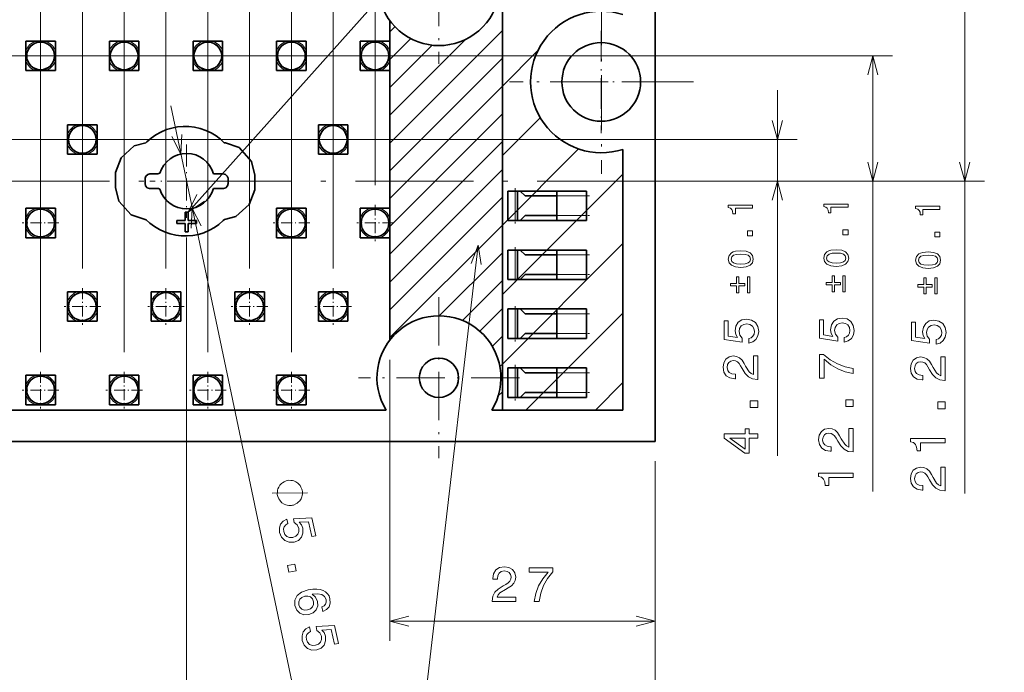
# Model space of a CAD drawing. Extents: x 0 to 594, y 0 to 420.
# Tile 15 of 33: x 284 to 384, y 99 to 165. Entities that reach past the tile are written whole.
import ezdxf

# ---------------------------------------------------------------- set-up
doc = ezdxf.new("R2010")
doc.units = 0
doc.linetypes.add('DASHDOT', pattern=[18.5, 12, -3, 0.5, -3])

msp = doc.modelspace()

# ---------------------------------------------------------------- linework, layer by layer
at = {"color": 7, "lineweight": 13}
for p, q in [((320.5, 148.112549), (320.5, 379.766113)), ((316.25, 139.612549), (316.25, 371.638702)), ((312, 131.112549), (312, 363.13324)), ((307.75, 139.612549), (307.75, 354.249786)), ((303.5, 131.112549), (303.5, 344.988281)), ((299.25, 139.612549), (299.25, 334.592743)), ((295, 131.112549), (295, 326.08728)), ((290.75, 139.612549), (290.75, 317.872833)), ((286.5, 131.112549), (286.5, 309.614685)), ((380.457062, 116.712761), (380.457062, 169.75)), ((322, 163.696396), (322.522888, 164.219269)), ((322, 152.38269), (333.457336, 163.840027)), ((322, 160.867966), (324.138153, 163.006119)), ((322, 155.211121), (329.731232, 162.942352)), ((322, 158.039536), (326.308472, 162.348022)), ((213.862549, 161.25), (373.117462, 161.25)), ((333.457336, 158.183167), (337.065674, 161.791504)), ((371.117462, 116.925026), (371.117462, 161.25)), ((322, 149.55426), (333.457336, 161.011597)), ((323.77417, 148.5), (333.457336, 158.183167)), ((361.409332, 120.556541), (361.409332, 157.75)), ((299.729553, 156.157379), (314.060852, 88.028999)), ((326.6026, 148.5), (333.457336, 155.354736)), ((333.457336, 151.112091), (337.311127, 154.965881)), ((218.112549, 152.75), (363.409332, 152.75)), ((329.43103, 148.5), (333.457336, 152.526306)), ((333.457336, 144.041031), (341.204834, 151.788544)), ((345.708405, 151.740234), (345.708405, 125.199997)), ((332.25946, 148.5), (333.457336, 149.697891)), ((333.457336, 136.969971), (345.708405, 149.221039)), ((322, 138.240555), (332.25946, 148.5)), ((322, 141.06897), (329.43103, 148.5)), ((322, 143.8974), (326.6026, 148.5)), ((322, 146.72583), (323.77417, 148.5)), ((351, 148.5), (363.409332, 148.5)), ((351, 148.5), (373.117462, 148.5)), ((365.326813, 148.5), (382.457062, 148.5)), ((334.75, 147.5), (334.75, 144.5)), ((322, 135.412125), (333.457336, 146.869461)), ((342, 147), (339, 147)), ((339, 145), (342, 145)), ((322, 132.583694), (333.457336, 144.041031)), ((301.340332, 142.762497), (301.340332, 53.312241)), ((333.457336, 129.898895), (345.708405, 142.149963)), ((327.03537, 134.790634), (333.457336, 141.212601)), ((334.75, 141.5), (334.75, 138.5)), ((342, 141), (339, 141)), ((329.39743, 134.32428), (333.457336, 138.384171)), ((339, 139), (342, 139)), ((331.143921, 133.24234), (333.457336, 135.555756)), ((334.75, 135.5), (334.75, 132.5)), ((335.829498, 125.199997), (345.708405, 135.078888)), ((342, 135), (339, 135)), ((332.427582, 131.697571), (333.457336, 132.727325)), ((339, 133), (342, 133)), ((322, 130.332764), (322, 101.744347)), ((333.190338, 129.631897), (333.457336, 129.898895)), ((334.75, 129.5), (334.75, 126.5)), ((342, 129), (339, 129)), ((342.900574, 125.199997), (345.708405, 128.007828)), ((333.004303, 126.617432), (333.457336, 127.070465)), ((339, 127), (342, 127)), ((345.708405, 125.199997), (333.457336, 125.199997)), ((349, 120), (349, 33.643051)), ((349, 120), (349, 101.744347)), ((349, 120), (349, 81.580574)), ((349, 120), (349, 44.355148)), ((322, 103.744347), (349, 103.744347))]:
    msp.add_line(p, q, dxfattribs=at)
at = {"color": 7, "linetype": 'DASHDOT', "lineweight": 13, "ltscale": 0.403}
msp.add_line((327, 176.559998), (327, 160.440002), dxfattribs=at)
at = {"color": 7, "lineweight": 35}
for p, q in [((349, 175), (349, 122)), ((333.457336, 125.199997), (333.457336, 171.800003)), ((322, 164.833939), (322, 132.332764)), ((285, 162.75), (286.00354, 162.75)), ((285, 161.746445), (285, 162.75)), ((286.00354, 162.75), (286.5, 162.75)), ((286.5, 162.75), (286.99646, 162.75)), ((286.99646, 162.75), (288, 162.75)), ((288, 162.75), (288, 161.746445)), ((293.5, 162.75), (294.50354, 162.75)), ((293.5, 161.746445), (293.5, 162.75)), ((294.50354, 162.75), (295, 162.75)), ((295, 162.75), (295.49646, 162.75)), ((295.49646, 162.75), (296.5, 162.75)), ((296.5, 162.75), (296.5, 161.746445)), ((302, 162.75), (303.00354, 162.75)), ((302, 161.746445), (302, 162.75)), ((303.00354, 162.75), (303.5, 162.75)), ((303.5, 162.75), (303.99646, 162.75)), ((303.99646, 162.75), (305, 162.75)), ((305, 162.75), (305, 161.746445)), ((310.5, 162.75), (311.50354, 162.75)), ((310.5, 161.746445), (310.5, 162.75)), ((311.50354, 162.75), (312, 162.75)), ((312, 162.75), (312.49646, 162.75)), ((312.49646, 162.75), (313.5, 162.75)), ((313.5, 162.75), (313.5, 161.746445)), ((319, 162.75), (320.00354, 162.75)), ((319, 161.746445), (319, 162.75)), ((320.00354, 162.75), (320.5, 162.75)), ((320.5, 162.75), (320.99646, 162.75)), ((320.99646, 162.75), (322, 162.75)), ((322, 162.75), (322, 161.746445)), ((285, 160.753555), (285, 161.746445)), ((288, 161.746445), (288, 160.753555)), ((293.5, 160.753555), (293.5, 161.746445)), ((296.5, 161.746445), (296.5, 160.753555)), ((302, 160.753555), (302, 161.746445)), ((305, 161.746445), (305, 160.753555)), ((310.5, 160.753555), (310.5, 161.746445)), ((313.5, 161.746445), (313.5, 160.753555)), ((319, 160.753555), (319, 161.746445)), ((322, 161.746445), (322, 160.753555)), ((285, 159.75), (285, 160.753555)), ((288, 160.753555), (288, 159.75)), ((293.5, 159.75), (293.5, 160.753555)), ((296.5, 160.753555), (296.5, 159.75)), ((302, 159.75), (302, 160.753555)), ((305, 160.753555), (305, 159.75)), ((310.5, 159.75), (310.5, 160.753555)), ((313.5, 160.753555), (313.5, 159.75)), ((319, 159.75), (319, 160.753555)), ((322, 160.753555), (322, 159.75)), ((286.00354, 159.75), (285, 159.75)), ((286.5, 159.75), (286.00354, 159.75)), ((286.99646, 159.75), (286.5, 159.75)), ((288, 159.75), (286.99646, 159.75)), ((294.50354, 159.75), (293.5, 159.75)), ((295, 159.75), (294.50354, 159.75)), ((295.49646, 159.75), (295, 159.75)), ((296.5, 159.75), (295.49646, 159.75)), ((303.00354, 159.75), (302, 159.75)), ((303.5, 159.75), (303.00354, 159.75)), ((303.99646, 159.75), (303.5, 159.75)), ((305, 159.75), (303.99646, 159.75)), ((311.50354, 159.75), (310.5, 159.75)), ((312, 159.75), (311.50354, 159.75)), ((312.49646, 159.75), (312, 159.75)), ((313.5, 159.75), (312.49646, 159.75)), ((320.00354, 159.75), (319, 159.75)), ((320.5, 159.75), (320.00354, 159.75)), ((320.99646, 159.75), (320.5, 159.75)), ((322, 159.75), (320.99646, 159.75)), ((289.25, 154.25), (290.25354, 154.25)), ((289.25, 153.246445), (289.25, 154.25)), ((290.25354, 154.25), (290.75, 154.25)), ((290.75, 154.25), (291.24646, 154.25)), ((291.24646, 154.25), (292.25, 154.25)), ((292.25, 154.25), (292.25, 153.246445)), ((314.75, 154.25), (315.75354, 154.25)), ((314.75, 153.246445), (314.75, 154.25)), ((315.75354, 154.25), (316.25, 154.25)), ((316.25, 154.25), (316.74646, 154.25)), ((316.74646, 154.25), (317.75, 154.25)), ((317.75, 154.25), (317.75, 153.246445)), ((289.25, 152.253555), (289.25, 153.246445)), ((292.25, 153.246445), (292.25, 152.253555)), ((297.756073, 152.89241), (298.222717, 153.21962)), ((298.222717, 153.21962), (298.72699, 153.504303)), ((298.72699, 153.504303), (299.291321, 153.747437)), ((299.291321, 153.747437), (299.848389, 153.911285)), ((299.848389, 153.911285), (300.40918, 154.025269)), ((300.40918, 154.025269), (301.001587, 154.074982)), ((301.001587, 154.074982), (301.56842, 154.067169)), ((301.56842, 154.067169), (302.156219, 153.999954)), ((302.156219, 153.999954), (302.738068, 153.86499)), ((302.738068, 153.86499), (303.29303, 153.674469)), ((303.29303, 153.674469), (303.841125, 153.417587)), ((303.841125, 153.417587), (304.336029, 153.112091)), ((314.75, 152.253555), (314.75, 153.246445)), ((317.75, 153.246445), (317.75, 152.253555)), ((289.25, 151.25), (289.25, 152.253555)), ((292.25, 152.253555), (292.25, 151.25)), ((296.029724, 152.093414), (297.211121, 152.397507)), ((297.211121, 152.397507), (297.30661, 152.501053)), ((297.30661, 152.501053), (297.756073, 152.89241)), ((304.336029, 153.112091), (304.795197, 152.765747)), ((304.795197, 152.765747), (305.167053, 152.415955)), ((305.167053, 152.415955), (305.283142, 152.407578)), ((305.283142, 152.407578), (306.685577, 151.912399)), ((314.75, 151.25), (314.75, 152.253555)), ((317.75, 152.253555), (317.75, 151.25)), ((290.25354, 151.25), (289.25, 151.25)), ((290.75, 151.25), (290.25354, 151.25)), ((291.24646, 151.25), (290.75, 151.25)), ((292.25, 151.25), (291.24646, 151.25)), ((294.686646, 150.881561), (296.029724, 152.093414)), ((306.685577, 151.912399), (307.93985, 150.520996)), ((315.75354, 151.25), (314.75, 151.25)), ((316.25, 151.25), (315.75354, 151.25)), ((316.74646, 151.25), (316.25, 151.25)), ((317.75, 151.25), (316.74646, 151.25)), ((345.708405, 151.740234), (345.708405, 125.199997)), ((294.124695, 149.381958), (294.686646, 150.881561)), ((307.93985, 150.520996), (308.271729, 149.124359)), ((294.124695, 147.874908), (294.124695, 149.381958)), ((297.210236, 149.02829), (297.390076, 149.190552)), ((297.390076, 149.190552), (297.622955, 149.250488)), ((297.622955, 149.250488), (298.40979, 149.250488)), ((298.40979, 149.250488), (298.633179, 149.307144)), ((305.057739, 149.250488), (304.063782, 149.250488)), ((305.290649, 149.190552), (305.057739, 149.250488)), ((305.470459, 149.02829), (305.290649, 149.190552)), ((297.125488, 148.802109), (297.210236, 149.02829)), ((297.125488, 148.802109), (297.125488, 148.252106)), ((297.181976, 148.015762), (297.125488, 148.252106)), ((305.555237, 148.802109), (305.470459, 149.02829)), ((305.498718, 148.015762), (305.555237, 148.252106)), ((305.555237, 148.252106), (305.555237, 148.802109)), ((308.271729, 149.124359), (308.271729, 147.620728)), ((294.458496, 146.47876), (294.124695, 147.874908)), ((297.344238, 147.835754), (297.181976, 148.015762)), ((297.574036, 147.754623), (297.344238, 147.835754)), ((297.622955, 147.75119), (297.574036, 147.754623)), ((298.40979, 147.751099), (297.622955, 147.75119)), ((298.480438, 147.747559), (298.40979, 147.751099)), ((298.635681, 147.684402), (298.480438, 147.747559)), ((304.064209, 147.751068), (305.057739, 147.75119)), ((305.057739, 147.75119), (305.106689, 147.754623)), ((305.106689, 147.754623), (305.336456, 147.835754)), ((305.336456, 147.835754), (305.498718, 148.015762)), ((308.271729, 147.620728), (307.710632, 146.119553)), ((334, 147.5), (334.75, 147.5)), ((334, 144.5), (334, 147.5)), ((335, 147.5), (334.75, 147.5)), ((335.25, 147.5), (335, 147.5)), ((335, 147.5), (335, 144.5)), ((335.25, 147.5), (339, 147.5)), ((335.25, 147.5), (335.75, 147)), ((339, 147.5), (339, 147)), ((342, 147.5), (339, 147.5)), ((342, 147), (342, 147.5)), ((295.711182, 145.089081), (294.458496, 146.47876)), ((339, 147), (335.75, 147)), ((339, 147), (339, 145)), ((342, 145), (342, 147)), ((285, 145.75), (286.00354, 145.75)), ((285, 144.746445), (285, 145.75)), ((286.00354, 145.75), (286.5, 145.75)), ((286.5, 145.75), (286.99646, 145.75)), ((286.99646, 145.75), (288, 145.75)), ((288, 145.75), (288, 144.746445)), ((301.190369, 144.512512), (301.190369, 145.362518)), ((301.190369, 145.362518), (301.490356, 145.362518)), ((301.490356, 145.362518), (301.490356, 144.512512)), ((307.710632, 146.119553), (306.365601, 144.908264)), ((310.5, 145.75), (311.50354, 145.75)), ((310.5, 144.746445), (310.5, 145.75)), ((311.50354, 145.75), (312, 145.75)), ((312, 145.75), (312.49646, 145.75)), ((312.49646, 145.75), (313.5, 145.75)), ((313.5, 145.75), (313.5, 144.746445)), ((319, 145.75), (320.00354, 145.75)), ((319, 144.746445), (319, 145.75)), ((320.00354, 145.75), (320.5, 145.75)), ((320.5, 145.75), (320.99646, 145.75)), ((320.99646, 145.75), (322, 145.75)), ((322, 145.75), (322, 144.746445)), ((334, 145.350006), (334, 145.199997)), ((334, 145.050003), (334, 145.199997)), ((285, 143.753555), (285, 144.746445)), ((288, 144.746445), (288, 143.753555)), ((297.116333, 144.592987), (295.711182, 145.089081)), ((297.224854, 144.585327), (297.116333, 144.592987)), ((297.603455, 144.235886), (297.224854, 144.585327)), ((298.070251, 143.877426), (297.603455, 144.235886)), ((300.340332, 144.212509), (300.340332, 144.512512)), ((300.340332, 144.512512), (301.190369, 144.512512)), ((301.190369, 144.212509), (300.340332, 144.212509)), ((301.190369, 143.362518), (301.190369, 144.212509)), ((301.490356, 144.512512), (302.340332, 144.512512)), ((302.340332, 144.212509), (301.490356, 144.212509)), ((301.490356, 144.212509), (301.490356, 143.362518)), ((302.340332, 144.512512), (302.340332, 144.212509)), ((305.078308, 144.487579), (304.631165, 144.106735)), ((305.18576, 144.604126), (305.078308, 144.487579)), ((306.365601, 144.908264), (305.18576, 144.604126)), ((310.5, 143.753555), (310.5, 144.746445)), ((313.5, 144.746445), (313.5, 143.753555)), ((319, 143.753555), (319, 144.746445)), ((322, 144.746445), (322, 143.753555)), ((334, 144.5), (334.75, 144.5)), ((334.75, 144.5), (335, 144.5)), ((335, 144.5), (335.25, 144.5)), ((335.75, 145), (335.25, 144.5)), ((339, 144.5), (335.25, 144.5)), ((339, 145), (335.75, 145)), ((339, 144.5), (339, 145)), ((342, 144.5), (339, 144.5)), ((342, 144.5), (342, 145)), ((285, 142.75), (285, 143.753555)), ((288, 143.753555), (288, 142.75)), ((298.584229, 143.573959), (298.070251, 143.877426)), ((299.0849, 143.33931), (298.584229, 143.573959)), ((299.658752, 143.133942), (299.0849, 143.33931)), ((301.490356, 143.362518), (301.190369, 143.362518)), ((303.105438, 143.254059), (302.547333, 143.089905)), ((303.679871, 143.501526), (303.105438, 143.254059)), ((304.185059, 143.791306), (303.679871, 143.501526)), ((304.631165, 144.106735), (304.185059, 143.791306)), ((310.5, 142.75), (310.5, 143.753555)), ((313.5, 143.753555), (313.5, 142.75)), ((319, 142.75), (319, 143.753555)), ((322, 143.753555), (322, 142.75)), ((286.00354, 142.75), (285, 142.75)), ((286.5, 142.75), (286.00354, 142.75)), ((286.99646, 142.75), (286.5, 142.75)), ((288, 142.75), (286.99646, 142.75)), ((300.240479, 143.007233), (299.658752, 143.133942)), ((300.806305, 142.934631), (300.240479, 143.007233)), ((301.396271, 142.926514), (300.806305, 142.934631)), ((301.98761, 142.976532), (301.396271, 142.926514)), ((302.547333, 143.089905), (301.98761, 142.976532)), ((311.50354, 142.75), (310.5, 142.75)), ((312, 142.75), (311.50354, 142.75)), ((312.49646, 142.75), (312, 142.75)), ((313.5, 142.75), (312.49646, 142.75)), ((320.00354, 142.75), (319, 142.75)), ((320.5, 142.75), (320.00354, 142.75)), ((320.99646, 142.75), (320.5, 142.75)), ((322, 142.75), (320.99646, 142.75)), ((334, 141.5), (334.75, 141.5)), ((334, 138.5), (334, 141.5)), ((335, 141.5), (334.75, 141.5)), ((335.25, 141.5), (335, 141.5)), ((335, 141.5), (335, 138.5)), ((335.25, 141.5), (339, 141.5)), ((335.25, 141.5), (335.75, 141)), ((339, 141.5), (339, 141)), ((342, 141.5), (339, 141.5)), ((342, 141), (342, 141.5)), ((339, 141), (335.75, 141)), ((339, 141), (339, 139)), ((342, 139), (342, 141)), ((334, 139.350006), (334, 139.199997)), ((334, 139.050003), (334, 139.199997)), ((334, 138.5), (334.75, 138.5)), ((334.75, 138.5), (335, 138.5)), ((335, 138.5), (335.25, 138.5)), ((335.75, 139), (335.25, 138.5)), ((339, 138.5), (335.25, 138.5)), ((339, 139), (335.75, 139)), ((339, 138.5), (339, 139)), ((342, 138.5), (339, 138.5)), ((342, 138.5), (342, 139)), ((289.25, 137.25), (290.25354, 137.25)), ((289.25, 136.246445), (289.25, 137.25)), ((290.25354, 137.25), (290.75, 137.25)), ((290.75, 137.25), (291.24646, 137.25)), ((291.24646, 137.25), (292.25, 137.25)), ((292.25, 137.25), (292.25, 136.246445)), ((297.75, 137.25), (298.75354, 137.25)), ((297.75, 136.246445), (297.75, 137.25)), ((298.75354, 137.25), (299.25, 137.25)), ((299.25, 137.25), (299.74646, 137.25)), ((299.74646, 137.25), (300.75, 137.25)), ((300.75, 137.25), (300.75, 136.246445)), ((306.25, 137.25), (307.25354, 137.25)), ((306.25, 136.246445), (306.25, 137.25)), ((307.25354, 137.25), (307.75, 137.25)), ((307.75, 137.25), (308.24646, 137.25)), ((308.24646, 137.25), (309.25, 137.25)), ((309.25, 137.25), (309.25, 136.246445)), ((314.75, 137.25), (315.75354, 137.25)), ((314.75, 136.246445), (314.75, 137.25)), ((315.75354, 137.25), (316.25, 137.25)), ((316.25, 137.25), (316.74646, 137.25)), ((316.74646, 137.25), (317.75, 137.25)), ((317.75, 137.25), (317.75, 136.246445)), ((289.25, 135.253555), (289.25, 136.246445)), ((292.25, 136.246445), (292.25, 135.253555)), ((297.75, 135.253555), (297.75, 136.246445)), ((300.75, 136.246445), (300.75, 135.253555)), ((306.25, 135.253555), (306.25, 136.246445)), ((309.25, 136.246445), (309.25, 135.253555)), ((314.75, 135.253555), (314.75, 136.246445)), ((317.75, 136.246445), (317.75, 135.253555)), ((289.25, 134.25), (289.25, 135.253555)), ((292.25, 135.253555), (292.25, 134.25)), ((297.75, 134.25), (297.75, 135.253555)), ((300.75, 135.253555), (300.75, 134.25)), ((306.25, 134.25), (306.25, 135.253555)), ((309.25, 135.253555), (309.25, 134.25)), ((314.75, 134.25), (314.75, 135.253555)), ((317.75, 135.253555), (317.75, 134.25)), ((334, 135.5), (334.75, 135.5)), ((334, 132.5), (334, 135.5)), ((335, 135.5), (334.75, 135.5)), ((335.25, 135.5), (335, 135.5)), ((335, 135.5), (335, 132.5)), ((335.25, 135.5), (339, 135.5)), ((335.25, 135.5), (335.75, 135)), ((339, 135.5), (339, 135)), ((342, 135.5), (339, 135.5)), ((342, 135), (342, 135.5)), ((290.25354, 134.25), (289.25, 134.25)), ((290.75, 134.25), (290.25354, 134.25)), ((291.24646, 134.25), (290.75, 134.25)), ((292.25, 134.25), (291.24646, 134.25)), ((298.75354, 134.25), (297.75, 134.25)), ((299.25, 134.25), (298.75354, 134.25)), ((299.74646, 134.25), (299.25, 134.25)), ((300.75, 134.25), (299.74646, 134.25)), ((307.25354, 134.25), (306.25, 134.25)), ((307.75, 134.25), (307.25354, 134.25)), ((308.24646, 134.25), (307.75, 134.25)), ((309.25, 134.25), (308.24646, 134.25)), ((315.75354, 134.25), (314.75, 134.25)), ((316.25, 134.25), (315.75354, 134.25)), ((316.74646, 134.25), (316.25, 134.25)), ((317.75, 134.25), (316.74646, 134.25)), ((339, 135), (335.75, 135)), ((339, 135), (339, 133)), ((342, 133), (342, 135)), ((334, 133.350006), (334, 133.199997)), ((334, 133.050003), (334, 133.199997)), ((334, 132.5), (334.75, 132.5)), ((334.75, 132.5), (335, 132.5)), ((335, 132.5), (335.25, 132.5)), ((335.75, 133), (335.25, 132.5)), ((339, 132.5), (335.25, 132.5)), ((339, 133), (335.75, 133)), ((339, 132.5), (339, 133)), ((342, 132.5), (339, 132.5)), ((342, 132.5), (342, 133)), ((334, 129.5), (334.75, 129.5)), ((334, 126.5), (334, 129.5)), ((335, 129.5), (334.75, 129.5)), ((335.25, 129.5), (335, 129.5)), ((335, 129.5), (335, 126.5)), ((335.25, 129.5), (339, 129.5)), ((335.25, 129.5), (335.75, 129)), ((339, 129.5), (339, 129)), ((342, 129.5), (339, 129.5)), ((342, 129), (342, 129.5)), ((285, 128.75), (286.00354, 128.75)), ((285, 127.746445), (285, 128.75)), ((286.00354, 128.75), (286.5, 128.75)), ((286.5, 128.75), (286.99646, 128.75)), ((286.99646, 128.75), (288, 128.75)), ((288, 128.75), (288, 127.746445)), ((293.5, 128.75), (294.50354, 128.75)), ((293.5, 127.746445), (293.5, 128.75)), ((294.50354, 128.75), (295, 128.75)), ((295, 128.75), (295.49646, 128.75)), ((295.49646, 128.75), (296.5, 128.75)), ((296.5, 128.75), (296.5, 127.746445)), ((302, 128.75), (303.00354, 128.75)), ((302, 127.746445), (302, 128.75)), ((303.00354, 128.75), (303.5, 128.75)), ((303.5, 128.75), (303.99646, 128.75)), ((303.99646, 128.75), (305, 128.75)), ((305, 128.75), (305, 127.746445)), ((310.5, 128.75), (311.50354, 128.75)), ((310.5, 127.746445), (310.5, 128.75)), ((311.50354, 128.75), (312, 128.75)), ((312, 128.75), (312.49646, 128.75)), ((312.49646, 128.75), (313.5, 128.75)), ((313.5, 128.75), (313.5, 127.746445)), ((339, 129), (335.75, 129)), ((339, 129), (339, 127)), ((342, 127), (342, 129)), ((285, 126.753555), (285, 127.746445)), ((288, 127.746445), (288, 126.753555)), ((293.5, 126.753555), (293.5, 127.746445)), ((296.5, 127.746445), (296.5, 126.753555)), ((302, 126.753555), (302, 127.746445)), ((305, 127.746445), (305, 126.753555)), ((310.5, 126.753555), (310.5, 127.746445)), ((313.5, 127.746445), (313.5, 126.753555)), ((334, 127.349998), (334, 127.199997)), ((334, 127.050003), (334, 127.199997)), ((285, 125.75), (285, 126.753555)), ((288, 126.753555), (288, 125.75)), ((293.5, 125.75), (293.5, 126.753555)), ((296.5, 126.753555), (296.5, 125.75)), ((302, 125.75), (302, 126.753555)), ((305, 126.753555), (305, 125.75)), ((310.5, 125.75), (310.5, 126.753555)), ((313.5, 126.753555), (313.5, 125.75)), ((334, 126.5), (334.75, 126.5)), ((334.75, 126.5), (335, 126.5)), ((335, 126.5), (335.25, 126.5)), ((335.75, 127), (335.25, 126.5)), ((339, 126.5), (335.25, 126.5)), ((339, 127), (335.75, 127)), ((339, 126.5), (339, 127)), ((342, 126.5), (339, 126.5)), ((342, 126.5), (342, 127)), ((321.633423, 125.199997), (280.24881, 125.199997)), ((286.00354, 125.75), (285, 125.75)), ((286.5, 125.75), (286.00354, 125.75)), ((286.99646, 125.75), (286.5, 125.75)), ((288, 125.75), (286.99646, 125.75)), ((294.50354, 125.75), (293.5, 125.75)), ((295, 125.75), (294.50354, 125.75)), ((295.49646, 125.75), (295, 125.75)), ((296.5, 125.75), (295.49646, 125.75)), ((303.00354, 125.75), (302, 125.75)), ((303.5, 125.75), (303.00354, 125.75)), ((303.99646, 125.75), (303.5, 125.75)), ((305, 125.75), (303.99646, 125.75)), ((311.50354, 125.75), (310.5, 125.75)), ((312, 125.75), (311.50354, 125.75)), ((312.49646, 125.75), (312, 125.75)), ((313.5, 125.75), (312.49646, 125.75)), ((345.708405, 125.199997), (332.366547, 125.199997)), ((349, 122), (71, 122))]:
    msp.add_line(p, q, dxfattribs=at)
at = {"color": 7, "linetype": 'DASHDOT', "lineweight": 13, "ltscale": 0.468}
msp.add_line((343.518372, 167.959091), (343.518372, 149.23909), dxfattribs=at)
at = {"color": 7, "linetype": 'DASHDOT', "lineweight": 13, "ltscale": 0.26}
msp.add_line((343.5, 163.800003), (343.5, 153.399994), dxfattribs=at)
at = {"color": 7, "linetype": 'DASHDOT', "lineweight": 13, "ltscale": 0.093127}
for p, q in [((286.5, 163.112549), (286.5, 159.387451)), ((295, 163.112549), (295, 159.387451)), ((303.5, 163.112549), (303.5, 159.387451)), ((312, 163.112549), (312, 159.387451)), ((320.5, 163.112549), (320.5, 159.387451)), ((288.362549, 161.25), (284.637451, 161.25)), ((296.862549, 161.25), (293.137451, 161.25)), ((305.362549, 161.25), (301.637451, 161.25)), ((313.862549, 161.25), (310.137451, 161.25)), ((322.362549, 161.25), (318.637451, 161.25)), ((290.75, 154.612549), (290.75, 150.887451)), ((316.25, 154.612549), (316.25, 150.887451)), ((292.612549, 152.75), (288.887451, 152.75)), ((318.112549, 152.75), (314.387451, 152.75)), ((286.5, 146.112549), (286.5, 142.387451)), ((312, 146.112549), (312, 142.387451)), ((320.5, 146.112549), (320.5, 142.387451)), ((288.362549, 144.25), (284.637451, 144.25)), ((313.862549, 144.25), (310.137451, 144.25)), ((322.362549, 144.25), (318.637451, 144.25)), ((290.75, 137.612549), (290.75, 133.887451)), ((299.25, 137.612549), (299.25, 133.887451)), ((307.75, 137.612549), (307.75, 133.887451)), ((316.25, 137.612549), (316.25, 133.887451)), ((292.612549, 135.75), (288.887451, 135.75)), ((301.112549, 135.75), (297.387451, 135.75)), ((309.612549, 135.75), (305.887451, 135.75)), ((318.112549, 135.75), (314.387451, 135.75)), ((286.5, 129.112549), (286.5, 125.387459)), ((295, 129.112549), (295, 125.387459)), ((303.5, 129.112549), (303.5, 125.387459)), ((312, 129.112549), (312, 125.387459)), ((288.362549, 127.25), (284.637451, 127.25)), ((296.862549, 127.25), (293.137451, 127.25)), ((305.362549, 127.25), (301.637451, 127.25)), ((313.862549, 127.25), (310.137451, 127.25))]:
    msp.add_line(p, q, dxfattribs=at)
at = {"color": 7, "linetype": 'DASHDOT', "lineweight": 13, "ltscale": 0.467999}
msp.add_line((352.878357, 158.599091), (334.158386, 158.599091), dxfattribs=at)
at = {"color": 7, "linetype": 'DASHDOT', "lineweight": 13, "ltscale": 0.260001}
msp.add_line((348.700012, 158.600006), (338.299988, 158.600006), dxfattribs=at)
at = {"color": 7, "linetype": 'DASHDOT', "lineweight": 13, "ltscale": 0.186875}
for p, q in [((301.340332, 152.237503), (301.340332, 144.762497)), ((305.07785, 148.5), (297.602844, 148.5))]:
    msp.add_line(p, q, dxfattribs=at)
at = {"color": 7, "linetype": 'DASHDOT', "lineweight": 13}
msp.add_line((349, 148.5), (71, 148.5), dxfattribs=at)
at = {"color": 7, "linetype": 'DASHDOT', "lineweight": 13, "ltscale": 0.35817}
msp.add_line((349, 148.5), (363.326813, 148.5), dxfattribs=at)
at = {"color": 7, "linetype": 'DASHDOT', "lineweight": 13, "ltscale": 0.090015}
for p, q in [((334.75, 147.800049), (334.75, 144.199448)), ((342.300049, 147), (338.699463, 147)), ((334.75, 141.800049), (334.75, 138.199448)), ((342.300049, 141), (338.699463, 141)), ((334.75, 135.800049), (334.75, 132.199448)), ((342.300049, 135), (338.699463, 135)), ((334.75, 129.800049), (334.75, 126.199448)), ((342.300049, 129), (338.699463, 129))]:
    msp.add_line(p, q, dxfattribs=at)
at = {"color": 7, "linetype": 'DASHDOT', "lineweight": 13, "ltscale": 0.089999}
for p, q in [((338.700012, 145), (342.299988, 145)), ((338.700012, 139), (342.299988, 139)), ((338.700012, 133), (342.299988, 133)), ((338.700012, 127), (342.299988, 127))]:
    msp.add_line(p, q, dxfattribs=at)
at = {"color": 7, "linetype": 'DASHDOT', "lineweight": 13, "ltscale": 0.4095}
for p, q in [((327, 136.690002), (327, 120.310005)), ((335.190002, 128.5), (318.809998, 128.5))]:
    msp.add_line(p, q, dxfattribs=at)
at = {"color": 7, "lineweight": 13}
for points in [[(301.490356, 145.362518), (378.562958, 231.65834), (445.319427, 231.65834)], [(371.635101, 159.318146), (371.117462, 161.25), (370.599823, 159.318146)], [(360.891693, 154.681854), (361.409332, 152.75), (361.926971, 154.681854)], [(299.854614, 153.04837), (300.75885, 151.264465), (300.867706, 153.26149)], [(370.599823, 150.431854), (371.117462, 148.5), (371.635101, 150.431854)], [(379.939423, 150.431854), (380.457062, 148.5), (380.974701, 150.431854)], [(361.926971, 146.568146), (361.409332, 148.5), (360.891693, 146.568146)], [(302.391113, 147.148178), (301.490356, 145.362518), (303.163269, 146.458557)], [(302.826111, 143.95163), (301.921875, 145.73555), (301.812988, 143.73851)], [(331, 142), (322.520691, 69.271667), (231.476013, 69.271667)], [(331.290436, 140.02121), (331, 142), (330.262146, 140.141083)], [(310.05896, 116.769012), (313.628113, 116.804489)], [(323.931854, 104.261986), (322, 103.744347), (323.931854, 103.226715)], [(347.068146, 103.226715), (349, 103.744347), (347.068146, 104.261986)]]:
    msp.add_lwpolyline(points, dxfattribs=at)
for points in [[(368.592468, 145.849854), (368.592468, 146.171112), (366.124817, 146.171112), (366.124817, 145.931046), (366.340149, 145.867508), (366.484894, 145.740417), (366.569641, 145.546249), (366.59787, 145.277954), (366.848511, 145.277954), (366.848511, 145.849854)], [(358.884338, 145.745346), (358.884338, 146.066589), (356.416687, 146.066589), (356.416687, 145.826538), (356.632019, 145.763), (356.776764, 145.63591), (356.861511, 145.441742), (356.88974, 145.173447), (357.140381, 145.173447), (357.140381, 145.745346)], [(377.932068, 145.637589), (377.932068, 145.958832), (375.464417, 145.958832), (375.464417, 145.718781), (375.679749, 145.655243), (375.824493, 145.528152), (375.909241, 145.333984), (375.937469, 145.065689), (376.18811, 145.065689), (376.18811, 145.637589)], [(358.884338, 142.950089), (358.884338, 143.437256), (358.358337, 143.437256), (358.358337, 142.950089)], [(368.592468, 143.054596), (368.592468, 143.541763), (368.066467, 143.541763), (368.066467, 143.054596)], [(377.932068, 142.842331), (377.932068, 143.329498), (377.406067, 143.329498), (377.406067, 142.842331)], [(357.687592, 139.727661), (358.241821, 139.780624), (358.637207, 139.946533), (358.877289, 140.211304), (358.954956, 140.578461), (358.877289, 140.942078), (358.637207, 141.206848), (358.241821, 141.369232), (357.687592, 141.42572), (357.136871, 141.369232), (356.917969, 141.302155), (356.737946, 141.206848), (356.497894, 140.942078), (356.416687, 140.578461), (356.497894, 140.211304), (356.741486, 139.946533), (357.136871, 139.780624)], [(367.395721, 139.832169), (367.949951, 139.885132), (368.345337, 140.051056), (368.585419, 140.315826), (368.663086, 140.682968), (368.585419, 141.046585), (368.345337, 141.311356), (367.949951, 141.47374), (367.395721, 141.530228), (366.845001, 141.47374), (366.626099, 141.406677), (366.446075, 141.311356), (366.206024, 141.046585), (366.124817, 140.682968), (366.206024, 140.315826), (366.449615, 140.051056), (366.845001, 139.885132)], [(367.395721, 140.171082), (366.968536, 140.199326), (366.661407, 140.287582), (366.481384, 140.446442), (366.417816, 140.682968), (366.481384, 140.915955), (366.661407, 141.074829), (366.968536, 141.163086), (367.395721, 141.191315), (367.826416, 141.163086), (368.133545, 141.074829), (368.313568, 140.915955), (368.373596, 140.682968), (368.313568, 140.446442), (368.133545, 140.287582), (367.826416, 140.199326)], [(376.735321, 139.619904), (377.289551, 139.672867), (377.684937, 139.838776), (377.925018, 140.103546), (378.002686, 140.470703), (377.925018, 140.83432), (377.684937, 141.099091), (377.289551, 141.261475), (376.735321, 141.317963), (376.184601, 141.261475), (375.965698, 141.194397), (375.785675, 141.099091), (375.545624, 140.83432), (375.464417, 140.470703), (375.545624, 140.103546), (375.789215, 139.838776), (376.184601, 139.672867)], [(357.687592, 140.066574), (357.260406, 140.094818), (356.953278, 140.183075), (356.773254, 140.341934), (356.709686, 140.578461), (356.773254, 140.811462), (356.953278, 140.970322), (357.260406, 141.058578), (357.687592, 141.086823), (358.118286, 141.058578), (358.425415, 140.970322), (358.605438, 140.811462), (358.665466, 140.578461), (358.605438, 140.341934), (358.425415, 140.183075), (358.118286, 140.094818)], [(376.735321, 139.958817), (376.308136, 139.987061), (376.001007, 140.075317), (375.820984, 140.234177), (375.757416, 140.470703), (375.820984, 140.703705), (376.001007, 140.862564), (376.308136, 140.950821), (376.735321, 140.979065), (377.166016, 140.950821), (377.473145, 140.862564), (377.653168, 140.703705), (377.713196, 140.470703), (377.653168, 140.234177), (377.473145, 140.075317), (377.166016, 139.987061)], [(358.114746, 137.839676), (358.114746, 138.083267), (357.503998, 138.083267), (357.503998, 138.782257), (357.263947, 138.782257), (357.263947, 138.083267), (356.656738, 138.083267), (356.656738, 137.839676), (357.263947, 137.839676), (357.263947, 137.140686), (357.503998, 137.140686), (357.503998, 137.839676)], [(358.354797, 137.140686), (358.598389, 137.140686), (358.598389, 138.782257), (358.354797, 138.782257)], [(367.822876, 137.944183), (367.822876, 138.187775), (367.212128, 138.187775), (367.212128, 138.886765), (366.972076, 138.886765), (366.972076, 138.187775), (366.364868, 138.187775), (366.364868, 137.944183), (366.972076, 137.944183), (366.972076, 137.245193), (367.212128, 137.245193), (367.212128, 137.944183)], [(368.062927, 137.245193), (368.306519, 137.245193), (368.306519, 138.886765), (368.062927, 138.886765)], [(377.162476, 137.731918), (377.162476, 137.97551), (376.551727, 137.97551), (376.551727, 138.6745), (376.311676, 138.6745), (376.311676, 137.97551), (375.704468, 137.97551), (375.704468, 137.731918), (376.311676, 137.731918), (376.311676, 137.032928), (376.551727, 137.032928), (376.551727, 137.731918)], [(377.402527, 137.032928), (377.646118, 137.032928), (377.646118, 138.6745), (377.402527, 138.6745)], [(358.496521, 132.031906), (358.910065, 132.142853), (359.232819, 132.389969), (359.43454, 132.753082), (359.510193, 133.217056), (359.419434, 133.726425), (359.172302, 134.124847), (358.778931, 134.376999), (358.274597, 134.472824), (357.805573, 134.387085), (357.437439, 134.14502), (357.200409, 133.766769), (357.114655, 133.277573), (357.175171, 132.899338), (357.341614, 132.606827), (356.398529, 132.748047), (356.398529, 134.281189), (355.984985, 134.281189), (355.984985, 132.410141), (357.840881, 132.132767), (357.840881, 132.536224), (357.603851, 132.828735), (357.518127, 133.201935), (357.573608, 133.524704), (357.734985, 133.77182), (357.982086, 133.928162), (358.299835, 133.983627), (358.617554, 133.928162), (358.864655, 133.766769), (359.020996, 133.519653), (359.076477, 133.201935), (359.041168, 132.934647), (358.925171, 132.727875), (358.743622, 132.576569), (358.496521, 132.500916)], [(368.204651, 132.136414), (368.618195, 132.24736), (368.940948, 132.494476), (369.14267, 132.85759), (369.218323, 133.321564), (369.127563, 133.830933), (368.880432, 134.229355), (368.487061, 134.481506), (367.982727, 134.577332), (367.513702, 134.491592), (367.145569, 134.249527), (366.908539, 133.871277), (366.822784, 133.38208), (366.883301, 133.003845), (367.049744, 132.711334), (366.106659, 132.852539), (366.106659, 134.385681), (365.693115, 134.385681), (365.693115, 132.514648), (367.549011, 132.237274), (367.549011, 132.640732), (367.311981, 132.933243), (367.226257, 133.306442), (367.281738, 133.629211), (367.443115, 133.876328), (367.690216, 134.032669), (368.007965, 134.088135), (368.325684, 134.032669), (368.572784, 133.871277), (368.729126, 133.624161), (368.784607, 133.306442), (368.749298, 133.039154), (368.633301, 132.832367), (368.451752, 132.681076), (368.204651, 132.605423)], [(377.54425, 131.924149), (377.957794, 132.035095), (378.280548, 132.282211), (378.482269, 132.645325), (378.557922, 133.109299), (378.467163, 133.618668), (378.220032, 134.01709), (377.82666, 134.269241), (377.322327, 134.365067), (376.853302, 134.279327), (376.485168, 134.037262), (376.248138, 133.659012), (376.162384, 133.169815), (376.2229, 132.79158), (376.389343, 132.499069), (375.446259, 132.640289), (375.446259, 134.173431), (375.032715, 134.173431), (375.032715, 132.302383), (376.888611, 132.025009), (376.888611, 132.428467), (376.651581, 132.720978), (376.565857, 133.094177), (376.621338, 133.416931), (376.782715, 133.664062), (377.029816, 133.820404), (377.347565, 133.87587), (377.665283, 133.820404), (377.912384, 133.659012), (378.068726, 133.411896), (378.124207, 133.094177), (378.088898, 132.826874), (377.9729, 132.620117), (377.791351, 132.468811), (377.54425, 132.393158)], [(359.409332, 128.316055), (359.409332, 130.721664), (358.975616, 130.721664), (358.975616, 128.820374), (358.738586, 128.926285), (358.541901, 129.107834), (358.183838, 129.667633), (358.032532, 129.965179), (357.815674, 130.298035), (357.563507, 130.535065), (357.265961, 130.671234), (356.92807, 130.721664), (356.504425, 130.635941), (356.17157, 130.398911), (355.959778, 130.035797), (355.884125, 129.566772), (355.969849, 129.082626), (356.206879, 128.714462), (356.585114, 128.477432), (357.084412, 128.396744), (357.154999, 128.396744), (357.154999, 128.855682), (357.114655, 128.855682), (356.771729, 128.901062), (356.519562, 129.037231), (356.358185, 129.254089), (356.302704, 129.54155), (356.353149, 129.834061), (356.479218, 130.050919), (356.675903, 130.192139), (356.923035, 130.242569), (357.154999, 130.20726), (357.351685, 130.111435), (357.523163, 129.950058), (357.674469, 129.728149), (357.835846, 129.430603), (358.148529, 128.936371), (358.481384, 128.588379), (358.884827, 128.381607), (359.394196, 128.316055)], [(369.117462, 128.950104), (369.117462, 129.459457), (368.285339, 129.625885), (367.508667, 129.918396), (366.787506, 130.33194), (366.111694, 130.871567), (365.693115, 130.871567), (365.693115, 128.470993), (366.152039, 128.470993), (366.152039, 130.387421), (366.832886, 129.832657), (367.543976, 129.414078), (368.300446, 129.121567)], [(378.457062, 128.208298), (378.457062, 130.613907), (378.023346, 130.613907), (378.023346, 128.712616), (377.786316, 128.818527), (377.58963, 129.000076), (377.231567, 129.559875), (377.080261, 129.857422), (376.863403, 130.190277), (376.611237, 130.427307), (376.31369, 130.563477), (375.9758, 130.613907), (375.552155, 130.528183), (375.219299, 130.291153), (375.007507, 129.92804), (374.931854, 129.459015), (375.017578, 128.974869), (375.254608, 128.606705), (375.632843, 128.369675), (376.132141, 128.288986), (376.202728, 128.288986), (376.202728, 128.747925), (376.162384, 128.747925), (375.819458, 128.793304), (375.567291, 128.929474), (375.405914, 129.146332), (375.350433, 129.433792), (375.400879, 129.726303), (375.526947, 129.943161), (375.723633, 130.084381), (375.970764, 130.134811), (376.202728, 130.099503), (376.399414, 130.003677), (376.570892, 129.8423), (376.722198, 129.620392), (376.883575, 129.322845), (377.196259, 128.828613), (377.529114, 128.480621), (377.932556, 128.273849), (378.441925, 128.208298)], [(359.409332, 125.462593), (359.409332, 126.158562), (358.657898, 126.158562), (358.657898, 125.462593)], [(369.117462, 125.567101), (369.117462, 126.263069), (368.366028, 126.263069), (368.366028, 125.567101)], [(378.457062, 125.354836), (378.457062, 126.050804), (377.705627, 126.050804), (377.705627, 125.354836)], [(359.409332, 122.351929), (359.409332, 122.805824), (358.541901, 122.805824), (358.541901, 123.305099), (358.138428, 123.305099), (358.138428, 122.805824), (355.984985, 122.805824), (355.984985, 122.346886), (358.098083, 120.813744), (358.541901, 120.813744), (358.541901, 122.351929)], [(369.117462, 120.948509), (369.117462, 123.354134), (368.683746, 123.354134), (368.683746, 121.452835), (368.446716, 121.558746), (368.250031, 121.740303), (367.891968, 122.300095), (367.740662, 122.597649), (367.523804, 122.930504), (367.271637, 123.167534), (366.974091, 123.303703), (366.6362, 123.354134), (366.212555, 123.268394), (365.8797, 123.031364), (365.667908, 122.668251), (365.592255, 122.199234), (365.677979, 121.71508), (365.915009, 121.346924), (366.293243, 121.109894), (366.792542, 121.029205), (366.863129, 121.029205), (366.863129, 121.488136), (366.822784, 121.488136), (366.479858, 121.533524), (366.227692, 121.669693), (366.066315, 121.886551), (366.010834, 122.174019), (366.061279, 122.466522), (366.187347, 122.68338), (366.384033, 122.824593), (366.631165, 122.875023), (366.863129, 122.839722), (367.059814, 122.743904), (367.231293, 122.58252), (367.382599, 122.360619), (367.543976, 122.063065), (367.856659, 121.568832), (368.189514, 121.220848), (368.592957, 121.014076), (369.102325, 120.948509)], [(358.138428, 121.237381), (356.570007, 122.351929), (358.138428, 122.351929)], [(378.457062, 121.876015), (378.457062, 122.334953), (374.931854, 122.334953), (374.931854, 121.992012), (375.239471, 121.90123), (375.446259, 121.719681), (375.567291, 121.442299), (375.607635, 121.059013), (375.965698, 121.059013), (375.965698, 121.876015)], [(378.457062, 117.000221), (378.457062, 119.405846), (378.023346, 119.405846), (378.023346, 117.504547), (377.786316, 117.610458), (377.58963, 117.792007), (377.231567, 118.351807), (377.080261, 118.649361), (376.863403, 118.982216), (376.611237, 119.219246), (376.31369, 119.355415), (375.9758, 119.405846), (375.552155, 119.320107), (375.219299, 119.083076), (375.007507, 118.719963), (374.931854, 118.250946), (375.017578, 117.766792), (375.254608, 117.398636), (375.632843, 117.161606), (376.132141, 117.080917), (376.202728, 117.080917), (376.202728, 117.539848), (376.162384, 117.539848), (375.819458, 117.585236), (375.567291, 117.721405), (375.405914, 117.938263), (375.350433, 118.225731), (375.400879, 118.518234), (375.526947, 118.735092), (375.723633, 118.876305), (375.970764, 118.926735), (376.202728, 118.891434), (376.399414, 118.795616), (376.570892, 118.634232), (376.722198, 118.412331), (376.883575, 118.114777), (377.196259, 117.620544), (377.529114, 117.27256), (377.932556, 117.065788), (378.441925, 117.000221)], [(369.117462, 118.352257), (369.117462, 118.811195), (365.592255, 118.811195), (365.592255, 118.468254), (365.899872, 118.377472), (366.106659, 118.195915), (366.227692, 117.918541), (366.268036, 117.535255), (366.626099, 117.535255), (366.626099, 118.352257)], [(312.107727, 115.530899), (312.221863, 115.554916), (312.438202, 115.660034), (312.597443, 115.753143), (312.699585, 115.834244), (312.846863, 115.984436), (312.982056, 116.191711), (313.060242, 116.386978), (313.093292, 116.513153), (313.114349, 116.696411), (313.123413, 116.93676), (313.099365, 117.050926), (313.075378, 117.165092), (312.970245, 117.381424), (312.877136, 117.540665), (312.796021, 117.642822), (312.645874, 117.790062), (312.438599, 117.925293), (312.243286, 118.003433), (312.117126, 118.036499), (311.933868, 118.057564), (311.693542, 118.066612), (311.579346, 118.042595), (311.46521, 118.018585), (311.24884, 117.913467), (311.0896, 117.820358), (310.987457, 117.739258), (310.84021, 117.589066), (310.705017, 117.38179), (310.626831, 117.186523), (310.593781, 117.060349), (310.572723, 116.877083), (310.56366, 116.636742), (310.587677, 116.522575), (310.611694, 116.408401), (310.716827, 116.192078), (310.809937, 116.032829), (310.891052, 115.930672), (311.041199, 115.78344), (311.248474, 115.648209), (311.443756, 115.570068), (311.569946, 115.536995), (311.753174, 115.515938), (311.99353, 115.506882)], [(311.549347, 114.118416), (311.16748, 113.924713), (310.902527, 113.616447), (310.779846, 113.219582), (310.801331, 112.749969), (310.994995, 112.270203), (311.318848, 111.93119), (311.755707, 111.765404), (312.268982, 111.775452), (312.710266, 111.955894), (313.020721, 112.26857), (313.174805, 112.687508), (313.15802, 113.183868), (313.020935, 113.541557), (312.797852, 113.793541), (313.749817, 113.849487), (314.065399, 112.349182), (314.470093, 112.434311), (314.084961, 114.265274), (312.21167, 114.154671), (312.294739, 113.759857), (312.586914, 113.522408), (312.74762, 113.17485), (312.759766, 112.847572), (312.65271, 112.572525), (312.443085, 112.368668), (312.143585, 112.248978), (311.821228, 112.237854), (311.546204, 112.344917), (311.342346, 112.554558), (311.222656, 112.854057), (311.202179, 113.122894), (311.273132, 113.349113), (311.419617, 113.534546), (311.645874, 113.659439)], [(311.610962, 109.391098), (311.754242, 108.710037), (312.489594, 108.864723), (312.346313, 109.545784)], [(332.401459, 105.744347), (334.807068, 105.744347), (334.807068, 106.17807), (332.905762, 106.17807), (333.011688, 106.4151), (333.193237, 106.611786), (333.753021, 106.969849), (334.050568, 107.121147), (334.383423, 107.338013), (334.620453, 107.590172), (334.756622, 107.887718), (334.807068, 108.225616), (334.721344, 108.649246), (334.484314, 108.982101), (334.121185, 109.193916), (333.652161, 109.269562), (333.16803, 109.18383), (332.799866, 108.9468), (332.562836, 108.568558), (332.482147, 108.069275), (332.482147, 107.998672), (332.941071, 107.998672), (332.941071, 108.039017), (332.98645, 108.381958), (333.12262, 108.634117), (333.339478, 108.795502), (333.626953, 108.850975), (333.919464, 108.800545), (334.136322, 108.674461), (334.277527, 108.477776), (334.327972, 108.230659), (334.292664, 107.998672), (334.196838, 107.801987), (334.035461, 107.630516), (333.813538, 107.479218), (333.515991, 107.317833), (333.021759, 107.005157), (332.673767, 106.672302), (332.46701, 106.268845), (332.401459, 105.759476)], [(336.667023, 105.744347), (337.176361, 105.744347), (337.342804, 106.576477), (337.635315, 107.353134), (338.048859, 108.074318), (338.58847, 108.750114), (338.58847, 109.168701), (336.187897, 109.168701), (336.187897, 108.709763), (338.10434, 108.709763), (337.549561, 108.028931), (337.130981, 107.317833), (336.83847, 106.561356)], [(315.203003, 104.73645), (315.583008, 104.914307), (315.833466, 105.193748), (315.950378, 105.568794), (315.923218, 106.016586), (315.827393, 106.300499), (315.680664, 106.532471), (315.480957, 106.722374), (315.224365, 106.864235), (314.921814, 106.955193), (314.568298, 106.994209), (314.163879, 106.981285), (313.72049, 106.90863), (313.036316, 106.682251), (312.578857, 106.333496), (312.354858, 105.879242), (312.363342, 105.32444), (312.552887, 104.86441), (312.861694, 104.547997), (313.276703, 104.387932), (313.75827, 104.401619), (314.209473, 104.584145), (314.521973, 104.886948), (314.675293, 105.285103), (314.662903, 105.736015), (314.465576, 106.184097), (314.110535, 106.475327), (314.669006, 106.515495), (315.092102, 106.439583), (315.374939, 106.246544), (315.524475, 105.927567), (315.536926, 105.672501), (315.472717, 105.463158), (315.325928, 105.303444), (315.107483, 105.190491)], [(313.652649, 104.879303), (313.330292, 104.868179), (313.064331, 104.956535), (312.85968, 105.145401), (312.752197, 105.411392), (312.740295, 105.712952), (312.846558, 105.967216), (313.053345, 106.160172), (313.354919, 106.269989), (313.671326, 106.285004), (313.932312, 106.195618), (314.128113, 105.999741), (314.246796, 105.70517), (314.248535, 105.427254), (314.150085, 105.184929), (313.947205, 104.997955)], [(313.856567, 103.150391), (313.474731, 102.95668), (313.209717, 102.648415), (313.087067, 102.251556), (313.108551, 101.781944), (313.302246, 101.30217), (313.626068, 100.963158), (314.062927, 100.797379), (314.576172, 100.807419), (315.017517, 100.987869), (315.327942, 101.300545), (315.482056, 101.719482), (315.46524, 102.215843), (315.328125, 102.573532), (315.105072, 102.825516), (316.057007, 102.881462), (316.37262, 101.381157), (316.777313, 101.466286), (316.392151, 103.297249), (314.518921, 103.186646), (314.601959, 102.791824), (314.894135, 102.554382), (315.05484, 102.206818), (315.067017, 101.879547), (314.959961, 101.6045), (314.750305, 101.400635), (314.450806, 101.280945), (314.128479, 101.269829), (313.853424, 101.376892), (313.649536, 101.586533), (313.529846, 101.886032), (313.509399, 102.154861), (313.580322, 102.381088), (313.726868, 102.566513), (313.953125, 102.691414)]]:
    msp.add_lwpolyline(points, close=True, dxfattribs=at)
for centre in [(286.5, 161.25), (295, 161.25), (303.5, 161.25), (312, 161.25), (320.5, 161.25), (290.75, 152.75), (316.25, 152.75), (286.5, 144.25), (312, 144.25), (320.5, 144.25), (290.75, 135.75), (299.25, 135.75), (307.75, 135.75), (316.25, 135.75), (286.5, 127.25), (295, 127.25), (303.5, 127.25), (312, 127.25)]:
    msp.add_circle(centre, 1.432724, dxfattribs=at)
at = {"color": 7, "lineweight": 35}
for centre, radius in [((286.5, 161.25), 1.413781), ((286.5, 161.25), 1.411008), ((295, 161.25), 1.413781), ((295, 161.25), 1.411008), ((303.5, 161.25), 1.413781), ((303.5, 161.25), 1.411008), ((312, 161.25), 1.413781), ((312, 161.25), 1.411008), ((320.5, 161.25), 1.413781), ((320.5, 161.25), 1.411008), ((343.5, 158.600006), 4), ((290.75, 152.75), 1.413781), ((316.25, 152.75), 1.413781), ((290.75, 152.75), 1.411008), ((316.25, 152.75), 1.411008), ((286.5, 144.25), 1.413781), ((286.5, 144.25), 1.411008), ((312, 144.25), 1.413781), ((312, 144.25), 1.411008), ((320.5, 144.25), 1.413781), ((320.5, 144.25), 1.411008), ((290.75, 135.75), 1.413781), ((290.75, 135.75), 1.411008), ((299.25, 135.75), 1.413781), ((299.25, 135.75), 1.411008), ((307.75, 135.75), 1.413781), ((307.75, 135.75), 1.411008), ((316.25, 135.75), 1.413781), ((316.25, 135.75), 1.411008), ((327, 128.5), 1.999999), ((286.5, 127.25), 1.413781), ((286.5, 127.250008), 1.411008), ((295, 127.25), 1.413781), ((295, 127.250008), 1.411008), ((303.5, 127.25), 1.413781), ((303.5, 127.250008), 1.411008), ((312, 127.25), 1.413781), ((312, 127.250008), 1.411008)]:
    msp.add_circle(centre, radius, dxfattribs=at)
for centre, radius, start, end in [((327, 168.5), 6.199999, 147.841849, 32.158156), ((343.518372, 158.599091), 7.2, 72.291692, 287.708308), ((301.340332, 148.5), 2.824957, 15.406345, 163.398301), ((301.340332, 148.5), 2.824957, 196.781032, 344.62641), ((327, 128.5), 6.299999, 328.41183, 211.588172)]:
    msp.add_arc(centre, radius, start, end, dxfattribs=at)
at = {"color": 7, "lineweight": 13}
for centre, radius, start, end in [((343.518372, 158.599091), 7.2, 72.291692, 287.708308), ((286.5, 161.25), 1.580018, 108.312587, 161.687407), ((286.5, 161.25), 1.580018, 18.312589, 71.687412), ((295, 161.25), 1.580018, 108.312587, 161.687407), ((295, 161.25), 1.580018, 18.312589, 71.687412), ((303.5, 161.25), 1.580018, 108.312587, 161.687407), ((303.5, 161.25), 1.580018, 18.312589, 71.687412), ((312, 161.25), 1.580018, 108.312587, 161.687407), ((312, 161.25), 1.580018, 18.312589, 71.687412), ((320.5, 161.25), 1.580018, 108.312587, 161.687407), ((320.5, 161.25), 1.580018, 18.312589, 71.687412), ((286.5, 161.25), 1.580018, 198.312593, 251.687413), ((286.5, 161.25), 1.580018, 288.312588, 341.687411), ((295, 161.25), 1.580018, 198.312593, 251.687413), ((295, 161.25), 1.580018, 288.312588, 341.687411), ((303.5, 161.25), 1.580018, 198.312593, 251.687413), ((303.5, 161.25), 1.580018, 288.312588, 341.687411), ((312, 161.25), 1.580018, 198.312593, 251.687413), ((312, 161.25), 1.580018, 288.312588, 341.687411), ((320.5, 161.25), 1.580018, 198.312593, 251.687413), ((320.5, 161.25), 1.580018, 288.312588, 341.687411), ((290.75, 152.75), 1.580018, 108.312587, 161.687407), ((290.75, 152.75), 1.580018, 18.312589, 71.687412), ((316.25, 152.75), 1.580018, 108.312587, 161.687407), ((316.25, 152.75), 1.580018, 18.312589, 71.687412), ((290.75, 152.75), 1.580018, 198.312593, 251.687413), ((290.75, 152.75), 1.580018, 288.312588, 341.687411), ((316.25, 152.75), 1.580018, 198.312593, 251.687413), ((316.25, 152.75), 1.580018, 288.312588, 341.687411), ((286.5, 144.25), 1.580018, 108.312587, 161.687407), ((286.5, 144.25), 1.580018, 18.312589, 71.687412), ((312, 144.25), 1.580018, 108.312587, 161.687407), ((312, 144.25), 1.580018, 18.312589, 71.687412), ((320.5, 144.25), 1.580018, 108.312587, 161.687407), ((320.5, 144.25), 1.580018, 18.312589, 71.687412), ((286.5, 144.25), 1.580018, 198.312593, 251.687413), ((286.5, 144.25), 1.580018, 288.312588, 341.687411), ((312, 144.25), 1.580018, 198.312593, 251.687413), ((312, 144.25), 1.580018, 288.312588, 341.687411), ((320.5, 144.25), 1.580018, 198.312593, 251.687413), ((320.5, 144.25), 1.580018, 288.312588, 341.687411), ((290.75, 135.75), 1.580018, 108.312587, 161.687407), ((290.75, 135.75), 1.580018, 18.312589, 71.687412), ((299.25, 135.75), 1.580018, 108.312587, 161.687407), ((299.25, 135.75), 1.580018, 18.312589, 71.687412), ((307.75, 135.75), 1.580018, 108.312587, 161.687407), ((307.75, 135.75), 1.580018, 18.312589, 71.687412), ((316.25, 135.75), 1.580018, 108.312587, 161.687407), ((316.25, 135.75), 1.580018, 18.312589, 71.687412), ((290.75, 135.75), 1.580018, 198.312593, 251.687413), ((290.75, 135.75), 1.580018, 288.312588, 341.687411), ((299.25, 135.75), 1.580018, 198.312593, 251.687413), ((299.25, 135.75), 1.580018, 288.312588, 341.687411), ((307.75, 135.75), 1.580018, 198.312593, 251.687413), ((307.75, 135.75), 1.580018, 288.312588, 341.687411), ((316.25, 135.75), 1.580018, 198.312593, 251.687413), ((316.25, 135.75), 1.580018, 288.312588, 341.687411), ((286.5, 127.25), 1.580018, 108.312587, 161.687407), ((286.5, 127.25), 1.580018, 18.312589, 71.687412), ((295, 127.25), 1.580018, 108.312587, 161.687407), ((295, 127.25), 1.580018, 18.312589, 71.687412), ((303.5, 127.25), 1.580018, 108.312587, 161.687407), ((303.5, 127.25), 1.580018, 18.312589, 71.687412), ((312, 127.25), 1.580018, 108.312587, 161.687407), ((312, 127.25), 1.580018, 18.312589, 71.687412), ((286.5, 127.25), 1.580018, 198.312593, 251.687413), ((286.5, 127.25), 1.580018, 288.312588, 341.687411), ((295, 127.25), 1.580018, 198.312593, 251.687413), ((295, 127.25), 1.580018, 288.312588, 341.687411), ((303.5, 127.25), 1.580018, 198.312593, 251.687413), ((303.5, 127.25), 1.580018, 288.312588, 341.687411), ((312, 127.25), 1.580018, 198.312593, 251.687413), ((312, 127.25), 1.580018, 288.312588, 341.687411)]:
    msp.add_arc(centre, radius, start, end, dxfattribs=at)

doc.saveas('drawing.dxf')
